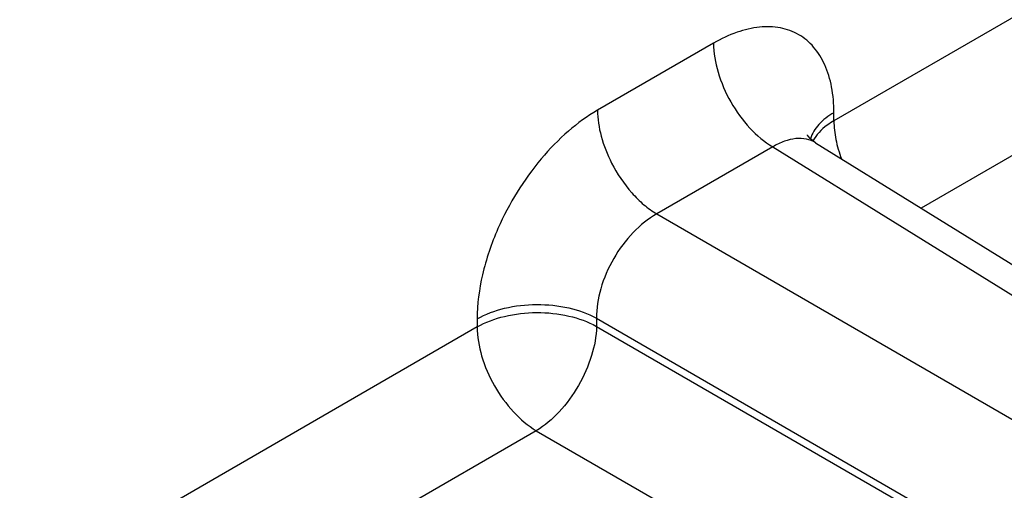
# Model space of a CAD drawing. Header units: inches. Extents: x 0 to 34, y 0 to 22.
# Tile 74 of 168: x 5.842 to 6.518, y 16.739 to 17.062. Entities that reach past the tile are written whole.
import ezdxf

# ---------------------------------------------------------------- set-up
doc = ezdxf.new("R2010")
doc.units = ezdxf.units.IN
doc.header["$LTSCALE"] = 1.87
doc.header["$MEASUREMENT"] = 0
doc.layers.get('0').update_dxf_attribs({"linetype": 'CONTINUOUS'})

msp = doc.modelspace()

# ---------------------------------------------------------------- linework, layer by layer
at = {"color": 7, "linetype": 'CONTINUOUS'}
for p, q in [((6.71553, 17.1742), (6.40118, 16.9927)), ((6.75617, 17.10299), (6.46116, 16.93265)), ((6.31847, 17.04598), (6.23874, 16.99995)), ((6.40118, 16.9927), (6.40118, 16.99823)), ((6.38856, 16.97754), (7.14642, 16.50887)), ((6.3591, 16.97476), (6.27938, 16.92873)), ((6.3591, 16.97476), (7.11644, 16.50642)), ((6.27938, 16.92873), (7.06363, 16.47592)), ((6.15603, 16.85669), (6.15603, 16.85115)), ((6.23803, 16.8571), (7.02227, 16.40429)), ((6.23803, 16.8571), (6.23803, 16.85157)), ((6.15603, 16.85115), (5.84168, 16.66965)), ((6.23803, 16.85157), (7.02227, 16.39876)), ((6.19667, 16.77994), (5.90166, 16.6096)), ((6.19667, 16.77994), (6.67892, 16.50149))]:
    msp.add_line(p, q, dxfattribs=at)
msp.add_lwpolyline([(6.38856, 16.97754), (6.38662, 16.97891), (6.38482, 16.98058), (6.38365, 16.982), (6.38307, 16.98292), (6.38296, 16.98314)], dxfattribs=at)
for points, knots in [([(6.40118, 16.99823), (6.40118, 17.00416), (6.40028, 17.01543), (6.39571, 17.03092), (6.38802, 17.04349), (6.37735, 17.05247), (6.36423, 17.05722), (6.3495, 17.05759), (6.33381, 17.05381), (6.3236, 17.04894), (6.31847, 17.04598)], [0, 0, 0, 0, 0.144896, 0.274519, 0.391106, 0.499989, 0.608873, 0.725466, 0.855096, 1, 1, 1, 1]), ([(6.31847, 17.04598), (6.31847, 17.03928), (6.32095, 17.02515), (6.32964, 17.00525), (6.34239, 16.98761), (6.35331, 16.97822), (6.3591, 16.97476)], [0, 0, 0, 0, 0.236699, 0.498902, 0.761702, 1, 1, 1, 1]), ([(6.23874, 16.99995), (6.23166, 16.99586), (6.21776, 16.98567), (6.19924, 16.9666), (6.18297, 16.94401), (6.17414, 16.9273), (6.17034, 16.91865)], [0, 0, 0, 0, 0.227726, 0.476159, 0.736909, 1, 1, 1, 1]), ([(6.23874, 16.99995), (6.23874, 16.99397), (6.24073, 16.98136), (6.2454, 16.96956), (6.24841, 16.96367)], [0, 0, 0, 0, 0.47478, 1, 1, 1, 1]), ([(6.40118, 16.99823), (6.39734, 16.99602), (6.39067, 16.9911), (6.38611, 16.98397), (6.38499, 16.9804)], [0, 0, 0, 0, 0.542349, 1, 1, 1, 1]), ([(6.40118, 16.9927), (6.39956, 16.99176), (6.39392, 16.98812), (6.38898, 16.98312), (6.38668, 16.97883)], [0, 0, 0, 0, 0.277386, 1, 1, 1, 1]), ([(6.40118, 16.9927), (6.40118, 16.98842), (6.4022, 16.97947), (6.40474, 16.97085), (6.40639, 16.96648)], [0, 0, 0, 0, 0.477752, 1, 1, 1, 1]), ([(6.38856, 16.97754), (6.38663, 16.97873), (6.38218, 16.98049), (6.37473, 16.98076), (6.3668, 16.97882), (6.36168, 16.9763), (6.3591, 16.97476)], [0, 0, 0, 0, 0.21893, 0.451576, 0.710108, 1, 1, 1, 1]), ([(6.24841, 16.96367), (6.25216, 16.95635), (6.25903, 16.94614), (6.27021, 16.93504), (6.27629, 16.93058), (6.27938, 16.92873)], [0, 0, 0, 0, 0.523433, 0.771017, 1, 1, 1, 1]), ([(6.27938, 16.92873), (6.27343, 16.92542), (6.26217, 16.91617), (6.2491, 16.89846), (6.2403, 16.87829), (6.23792, 16.86391), (6.23803, 16.8571)], [0, 0, 0, 0, 0.237713, 0.500006, 0.762296, 1, 1, 1, 1]), ([(6.17034, 16.91865), (6.16585, 16.90843), (6.15891, 16.88816), (6.15603, 16.86683), (6.15603, 16.85669)], [0, 0, 0, 0, 0.524025, 1, 1, 1, 1]), ([(6.15603, 16.85669), (6.16183, 16.86004), (6.17531, 16.86495), (6.1969, 16.86738), (6.21854, 16.86516), (6.23214, 16.86039), (6.23803, 16.8571)], [0, 0, 0, 0, 0.236705, 0.498908, 0.761705, 1, 1, 1, 1]), ([(6.15603, 16.85115), (6.16183, 16.8545), (6.17531, 16.85942), (6.1969, 16.86185), (6.21854, 16.85963), (6.23214, 16.85485), (6.23803, 16.85157)], [0, 0, 0, 0, 0.236705, 0.498908, 0.761705, 1, 1, 1, 1]), ([(6.15603, 16.85115), (6.15603, 16.84446), (6.15852, 16.83032), (6.16721, 16.81042), (6.17995, 16.79278), (6.19088, 16.7834), (6.19667, 16.77994)], [0, 0, 0, 0, 0.236699, 0.498902, 0.761702, 1, 1, 1, 1]), ([(6.23803, 16.85157), (6.23792, 16.84482), (6.23521, 16.8306), (6.22629, 16.81059), (6.21342, 16.79286), (6.20246, 16.7834), (6.19667, 16.77994)], [0, 0, 0, 0, 0.236714, 0.499994, 0.763277, 1, 1, 1, 1])]:
    msp.add_open_spline(points, degree=3, knots=knots, dxfattribs=at)

doc.saveas('drawing.dxf')
